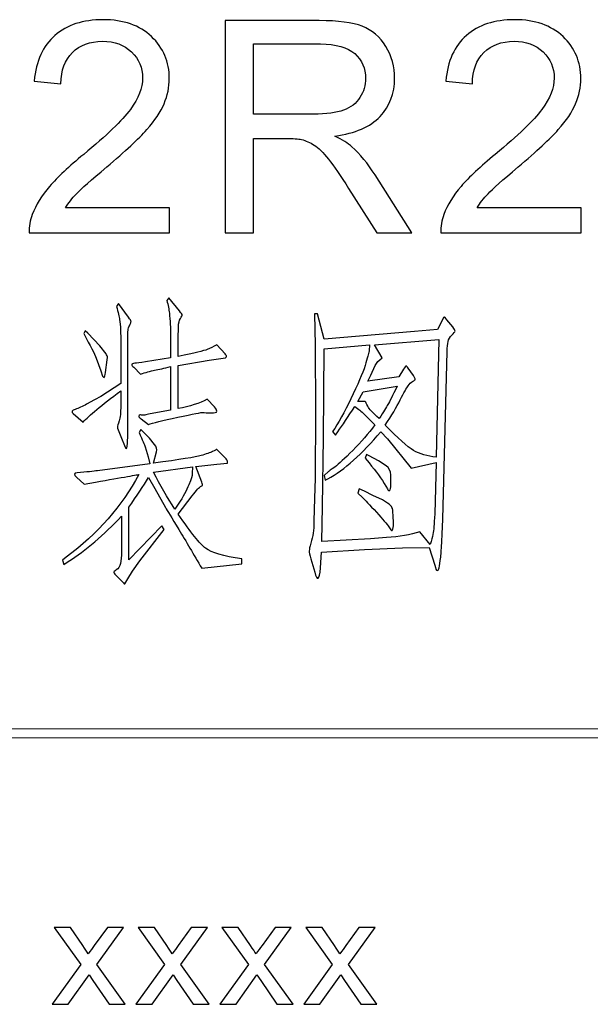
# Model space of a CAD drawing. Header units: millimetres. Extents: x -420 to 420, y -297 to 297.
# Tile 136 of 202: x 338 to 357, y -253 to -220. Entities that reach past the tile are written whole.
import ezdxf

# ---------------------------------------------------------------- set-up
doc = ezdxf.new("R2010")
doc.units = ezdxf.units.MM
doc.header["$MEASUREMENT"] = 0
doc.layers.add('layer 1', color=7, linetype='Continuous')

msp = doc.modelspace()

# ---------------------------------------------------------------- linework, layer by layer
at = {"layer": 'layer 1', "color": 3}
for points, knots in [([(342.6069, -226.6086), (342.6069, -226.6086), (342.6069, -227.4473), (342.6069, -227.4473), (342.6069, -227.4473), (342.6069, -227.4473), (337.8743, -227.4473), (337.8743, -227.4473), (337.8743, -227.4473), (337.8677, -227.236), (337.9026, -227.033), (337.9775, -226.8366), (337.9775, -226.8366), (338.099, -226.5154), (338.2937, -226.1976), (338.5616, -225.8864), (338.5616, -225.8864), (338.8295, -225.5753), (339.2122, -225.2158), (339.7098, -224.8081), (339.7098, -224.8081), (340.4835, -224.1708), (341.0094, -223.6666), (341.2839, -223.2939), (341.2839, -223.2939), (341.5602, -222.9211), (341.6983, -222.5684), (341.6983, -222.2355), (341.6983, -222.2355), (341.6983, -221.8878), (341.5735, -221.5949), (341.3239, -221.3553), (341.3239, -221.3553), (341.0743, -221.1173), (340.7481, -220.9975), (340.3471, -220.9975), (340.3471, -220.9975), (339.9228, -220.9975), (339.5833, -221.124), (339.3287, -221.3769), (339.3287, -221.3769), (339.0741, -221.6282), (338.946, -221.9776), (338.9427, -222.4252), (338.9427, -222.4252), (338.9427, -222.4252), (338.0441, -222.3354), (338.0441, -222.3354), (338.0441, -222.3354), (338.1056, -221.6631), (338.3386, -221.1506), (338.7413, -220.7978), (338.7413, -220.7978), (339.1457, -220.445), (339.6865, -220.2687), (340.3671, -220.2687), (340.3671, -220.2687), (341.0526, -220.2687), (341.5968, -220.4584), (341.9962, -220.8394), (341.9962, -220.8394), (342.3972, -221.2205), (342.5969, -221.6931), (342.5969, -222.2555), (342.5969, -222.2555), (342.5969, -222.5417), (342.5386, -222.823), (342.4205, -223.0992), (342.4205, -223.0992), (342.304, -223.3771), (342.1093, -223.6683), (341.8381, -223.9745), (341.8381, -223.9745), (341.5652, -224.279), (341.1142, -224.7), (340.4852, -225.2325), (340.4852, -225.2325), (339.9577, -225.6751), (339.6182, -225.9746), (339.4685, -226.1327), (339.4685, -226.1327), (339.3187, -226.2908), (339.1956, -226.4489), (339.0974, -226.6086), (339.0974, -226.6086), (339.0974, -226.6086), (342.6069, -226.6086), (342.6069, -226.6086)], [0, 0, 0, 0, 0.0434783, 0.0434783, 0.0434783, 0.0434783, 0.0869565, 0.0869565, 0.0869565, 0.0869565, 0.1304348, 0.1304348, 0.1304348, 0.1304348, 0.173913, 0.173913, 0.173913, 0.173913, 0.2173913, 0.2173913, 0.2173913, 0.2173913, 0.2608696, 0.2608696, 0.2608696, 0.2608696, 0.3043478, 0.3043478, 0.3043478, 0.3043478, 0.3478261, 0.3478261, 0.3478261, 0.3478261, 0.3913043, 0.3913043, 0.3913043, 0.3913043, 0.4347826, 0.4347826, 0.4347826, 0.4347826, 0.4782609, 0.4782609, 0.4782609, 0.4782609, 0.5217391, 0.5217391, 0.5217391, 0.5217391, 0.5652174, 0.5652174, 0.5652174, 0.5652174, 0.6086957, 0.6086957, 0.6086957, 0.6086957, 0.6521739, 0.6521739, 0.6521739, 0.6521739, 0.6956522, 0.6956522, 0.6956522, 0.6956522, 0.7391304, 0.7391304, 0.7391304, 0.7391304, 0.7826087, 0.7826087, 0.7826087, 0.7826087, 0.826087, 0.826087, 0.826087, 0.826087, 0.8695652, 0.8695652, 0.8695652, 0.8695652, 0.9130435, 0.9130435, 0.9130435, 0.9130435, 1, 1, 1, 1]), ([(344.4813, -227.4473), (344.4813, -227.4473), (344.4813, -220.2986), (344.4813, -220.2986), (344.4813, -220.2986), (344.4813, -220.2986), (347.6496, -220.2986), (347.6496, -220.2986), (347.6496, -220.2986), (348.2869, -220.2986), (348.7711, -220.3635), (349.1023, -220.4916), (349.1023, -220.4916), (349.4334, -220.6198), (349.698, -220.8461), (349.896, -221.1706), (349.896, -221.1706), (350.094, -221.4951), (350.1922, -221.8545), (350.1922, -222.2472), (350.1922, -222.2472), (350.1922, -222.7547), (350.0275, -223.1824), (349.6997, -223.5302), (349.6997, -223.5302), (349.3718, -223.8779), (348.866, -224.0976), (348.1804, -224.1925), (348.1804, -224.1925), (348.4317, -224.3123), (348.6214, -224.4321), (348.7512, -224.5486), (348.7512, -224.5486), (349.0274, -224.8015), (349.2886, -225.1193), (349.5333, -225.5004), (349.5333, -225.5004), (349.5333, -225.5004), (350.7696, -227.4473), (350.7696, -227.4473), (350.7696, -227.4473), (350.7696, -227.4473), (349.5882, -227.4473), (349.5882, -227.4473), (349.5882, -227.4473), (349.5882, -227.4473), (348.643, -225.9597), (348.643, -225.9597), (348.643, -225.9597), (348.3684, -225.5287), (348.1405, -225.2009), (347.9624, -224.9729), (347.9624, -224.9729), (347.7827, -224.7449), (347.6229, -224.5868), (347.4815, -224.4953), (347.4815, -224.4953), (347.3417, -224.4054), (347.197, -224.3422), (347.0505, -224.3056), (347.0505, -224.3056), (346.944, -224.284), (346.7693, -224.2723), (346.5247, -224.2723), (346.5247, -224.2723), (346.5247, -224.2723), (345.4298, -224.2723), (345.4298, -224.2723), (345.4298, -224.2723), (345.4298, -224.2723), (345.4298, -227.4473), (345.4298, -227.4473), (345.4298, -227.4473), (345.4298, -227.4473), (344.4813, -227.4473), (344.4813, -227.4473)], [0, 0, 0, 0, 0.05, 0.05, 0.05, 0.05, 0.1, 0.1, 0.1, 0.1, 0.15, 0.15, 0.15, 0.15, 0.2, 0.2, 0.2, 0.2, 0.25, 0.25, 0.25, 0.25, 0.3, 0.3, 0.3, 0.3, 0.35, 0.35, 0.35, 0.35, 0.4, 0.4, 0.4, 0.4, 0.45, 0.45, 0.45, 0.45, 0.5, 0.5, 0.5, 0.5, 0.55, 0.55, 0.55, 0.55, 0.6, 0.6, 0.6, 0.6, 0.65, 0.65, 0.65, 0.65, 0.7, 0.7, 0.7, 0.7, 0.75, 0.75, 0.75, 0.75, 0.8, 0.8, 0.8, 0.8, 0.85, 0.85, 0.85, 0.85, 0.9, 0.9, 0.9, 0.9, 1, 1, 1, 1]), ([(356.4797, -226.6086), (356.4797, -226.6086), (356.4797, -227.4473), (356.4797, -227.4473), (356.4797, -227.4473), (356.4797, -227.4473), (351.7471, -227.4473), (351.7471, -227.4473), (351.7471, -227.4473), (351.7405, -227.236), (351.7754, -227.033), (351.8503, -226.8366), (351.8503, -226.8366), (351.9718, -226.5154), (352.1665, -226.1976), (352.4344, -225.8864), (352.4344, -225.8864), (352.7023, -225.5753), (353.085, -225.2158), (353.5826, -224.8081), (353.5826, -224.8081), (354.3563, -224.1708), (354.8822, -223.6666), (355.1567, -223.2939), (355.1567, -223.2939), (355.433, -222.9211), (355.5711, -222.5684), (355.5711, -222.2355), (355.5711, -222.2355), (355.5711, -221.8878), (355.4463, -221.5949), (355.1967, -221.3553), (355.1967, -221.3553), (354.9471, -221.1173), (354.6209, -220.9975), (354.2199, -220.9975), (354.2199, -220.9975), (353.7956, -220.9975), (353.4561, -221.124), (353.2015, -221.3769), (353.2015, -221.3769), (352.9469, -221.6282), (352.8188, -221.9776), (352.8155, -222.4252), (352.8155, -222.4252), (352.8155, -222.4252), (351.9169, -222.3354), (351.9169, -222.3354), (351.9169, -222.3354), (351.9784, -221.6631), (352.2114, -221.1506), (352.6141, -220.7978), (352.6141, -220.7978), (353.0185, -220.445), (353.5593, -220.2687), (354.2399, -220.2687), (354.2399, -220.2687), (354.9254, -220.2687), (355.4696, -220.4584), (355.869, -220.8394), (355.869, -220.8394), (356.27, -221.2205), (356.4697, -221.6931), (356.4697, -222.2555), (356.4697, -222.2555), (356.4697, -222.5417), (356.4114, -222.823), (356.2933, -223.0992), (356.2933, -223.0992), (356.1768, -223.3771), (355.9821, -223.6683), (355.7109, -223.9745), (355.7109, -223.9745), (355.438, -224.279), (354.987, -224.7), (354.358, -225.2325), (354.358, -225.2325), (353.8305, -225.6751), (353.491, -225.9746), (353.3413, -226.1327), (353.3413, -226.1327), (353.1915, -226.2908), (353.0684, -226.4489), (352.9702, -226.6086), (352.9702, -226.6086), (352.9702, -226.6086), (356.4797, -226.6086), (356.4797, -226.6086)], [0, 0, 0, 0, 0.0434783, 0.0434783, 0.0434783, 0.0434783, 0.0869565, 0.0869565, 0.0869565, 0.0869565, 0.1304348, 0.1304348, 0.1304348, 0.1304348, 0.173913, 0.173913, 0.173913, 0.173913, 0.2173913, 0.2173913, 0.2173913, 0.2173913, 0.2608696, 0.2608696, 0.2608696, 0.2608696, 0.3043478, 0.3043478, 0.3043478, 0.3043478, 0.3478261, 0.3478261, 0.3478261, 0.3478261, 0.3913043, 0.3913043, 0.3913043, 0.3913043, 0.4347826, 0.4347826, 0.4347826, 0.4347826, 0.4782609, 0.4782609, 0.4782609, 0.4782609, 0.5217391, 0.5217391, 0.5217391, 0.5217391, 0.5652174, 0.5652174, 0.5652174, 0.5652174, 0.6086957, 0.6086957, 0.6086957, 0.6086957, 0.6521739, 0.6521739, 0.6521739, 0.6521739, 0.6956522, 0.6956522, 0.6956522, 0.6956522, 0.7391304, 0.7391304, 0.7391304, 0.7391304, 0.7826087, 0.7826087, 0.7826087, 0.7826087, 0.826087, 0.826087, 0.826087, 0.826087, 0.8695652, 0.8695652, 0.8695652, 0.8695652, 0.9130435, 0.9130435, 0.9130435, 0.9130435, 1, 1, 1, 1]), ([(345.4298, -223.4536), (345.4298, -223.4536), (347.4599, -223.4536), (347.4599, -223.4536), (347.4599, -223.4536), (347.8925, -223.4536), (348.2287, -223.4087), (348.4716, -223.3188), (348.4716, -223.3188), (348.7146, -223.2306), (348.8993, -223.0875), (349.0241, -222.8895), (349.0241, -222.8895), (349.1505, -222.6932), (349.2138, -222.4802), (349.2138, -222.2489), (349.2138, -222.2489), (349.2138, -221.9111), (349.0923, -221.6315), (348.8477, -221.4135), (348.8477, -221.4135), (348.6031, -221.1955), (348.217, -221.0874), (347.6895, -221.0874), (347.6895, -221.0874), (347.6895, -221.0874), (345.4298, -221.0874), (345.4298, -221.0874), (345.4298, -221.0874), (345.4298, -221.0874), (345.4298, -223.4536), (345.4298, -223.4536)], [0, 0, 0, 0, 0.1111111, 0.1111111, 0.1111111, 0.1111111, 0.2222222, 0.2222222, 0.2222222, 0.2222222, 0.3333333, 0.3333333, 0.3333333, 0.3333333, 0.4444444, 0.4444444, 0.4444444, 0.4444444, 0.5555556, 0.5555556, 0.5555556, 0.5555556, 0.6666667, 0.6666667, 0.6666667, 0.6666667, 0.7777778, 0.7777778, 0.7777778, 0.7777778, 1, 1, 1, 1]), ([(342.6373, -231.6689), (342.6373, -231.6689), (342.6373, -230.9767), (342.6373, -230.9767), (342.6373, -230.9767), (342.6373, -230.802), (342.634, -230.6522), (342.6273, -230.5291), (342.6273, -230.5291), (342.6207, -230.4043), (342.6124, -230.2811), (342.599, -230.158), (342.599, -230.158), (342.5857, -230.0348), (342.5558, -229.8917), (342.5109, -229.7287), (342.5109, -229.7287), (342.5109, -229.7287), (342.5791, -229.6405), (342.5791, -229.6405), (342.5791, -229.6405), (342.5791, -229.6405), (342.9402, -230.0798), (342.9402, -230.0798), (342.9402, -230.0798), (342.9984, -230.158), (343.03, -230.2029), (343.0334, -230.2162), (343.0334, -230.2162), (343.0367, -230.2295), (343.0151, -230.2711), (342.9685, -230.3427), (342.9685, -230.3427), (342.9302, -230.4009), (342.9086, -230.4941), (342.9052, -230.6206), (342.9052, -230.6206), (342.9019, -230.7471), (342.9002, -230.8402), (342.9002, -230.8985), (342.9002, -230.8985), (342.9002, -230.8985), (342.9002, -231.6207), (342.9002, -231.6207), (342.9002, -231.6207), (343.4477, -231.5025), (343.7705, -231.426), (343.8704, -231.386), (343.8704, -231.386), (343.9719, -231.3478), (344.08, -231.2945), (344.1982, -231.2296), (344.1982, -231.2296), (344.1982, -231.2296), (344.4811, -231.5325), (344.4811, -231.5325), (344.4811, -231.5325), (344.5127, -231.5707), (344.5277, -231.599), (344.5243, -231.6157), (344.5243, -231.6157), (344.521, -231.6323), (344.5094, -231.649), (344.4911, -231.6689), (344.4911, -231.6689), (344.4911, -231.6689), (343.9436, -231.7471), (343.9436, -231.7471), (343.9436, -231.7471), (343.9436, -231.7471), (342.9002, -231.9219), (342.9002, -231.9219), (342.9002, -231.9219), (342.9002, -231.9219), (342.9002, -233.3746), (342.9002, -233.3746), (342.9002, -233.3746), (343.2913, -233.303), (343.6158, -233.1998), (343.8754, -233.0634), (343.8754, -233.0634), (343.8754, -233.0634), (344.12, -233.3163), (344.12, -233.3163), (344.12, -233.3163), (344.1716, -233.3746), (344.1982, -233.4261), (344.1982, -233.4677), (344.1982, -233.4677), (344.1982, -233.5093), (344.13, -233.5277), (343.9935, -233.521), (343.9935, -233.521), (343.9403, -233.521), (343.8887, -233.5193), (343.8371, -233.516), (343.8371, -233.516), (343.7855, -233.5127), (343.7522, -233.5093), (343.7389, -233.5027), (343.7389, -233.5027), (343.6873, -233.5027), (343.4011, -233.5576), (342.8819, -233.6674), (342.8819, -233.6674), (342.3611, -233.7789), (342.0333, -233.8588), (341.8968, -233.912), (341.8968, -233.912), (341.8968, -233.912), (341.6522, -233.7257), (341.6522, -233.7257), (341.6522, -233.7257), (341.5873, -233.6807), (341.559, -233.6508), (341.5657, -233.6342), (341.5657, -233.6342), (341.5723, -233.6175), (341.5873, -233.6025), (341.6139, -233.5892), (341.6139, -233.5892), (341.6139, -233.5892), (341.6306, -233.5925), (341.6622, -233.5992), (341.6622, -233.5992), (341.6955, -233.6059), (341.7304, -233.6042), (341.7704, -233.5942), (341.7704, -233.5942), (341.8086, -233.5842), (341.8702, -233.5709), (341.9551, -233.5509), (341.9551, -233.5509), (341.9551, -233.5509), (342.6373, -233.4345), (342.6373, -233.4345), (342.6373, -233.4345), (342.6373, -233.4345), (342.6373, -231.9618), (342.6373, -231.9618), (342.6373, -231.9618), (342.4227, -232.0134), (342.2446, -232.055), (342.1015, -232.0833), (342.1015, -232.0833), (341.9584, -232.1132), (341.7986, -232.1565), (341.6239, -232.2147), (341.6239, -232.2147), (341.6239, -232.2147), (341.3993, -231.9818), (341.3993, -231.9818), (341.3993, -231.9818), (341.3543, -231.9418), (341.3311, -231.9135), (341.3311, -231.8936), (341.3311, -231.8936), (341.3311, -231.8736), (341.3677, -231.857), (341.4392, -231.8453), (341.4392, -231.8453), (341.4908, -231.8453), (341.6073, -231.8287), (341.7903, -231.7954), (341.7903, -231.7954), (341.7903, -231.7954), (342.6373, -231.6689), (342.6373, -231.6689)], [0, 0, 0, 0, 0.0232558, 0.0232558, 0.0232558, 0.0232558, 0.0465116, 0.0465116, 0.0465116, 0.0465116, 0.0697674, 0.0697674, 0.0697674, 0.0697674, 0.0930233, 0.0930233, 0.0930233, 0.0930233, 0.1162791, 0.1162791, 0.1162791, 0.1162791, 0.1395349, 0.1395349, 0.1395349, 0.1395349, 0.1627907, 0.1627907, 0.1627907, 0.1627907, 0.1860465, 0.1860465, 0.1860465, 0.1860465, 0.2093023, 0.2093023, 0.2093023, 0.2093023, 0.2325581, 0.2325581, 0.2325581, 0.2325581, 0.255814, 0.255814, 0.255814, 0.255814, 0.2790698, 0.2790698, 0.2790698, 0.2790698, 0.3023256, 0.3023256, 0.3023256, 0.3023256, 0.3255814, 0.3255814, 0.3255814, 0.3255814, 0.3488372, 0.3488372, 0.3488372, 0.3488372, 0.372093, 0.372093, 0.372093, 0.372093, 0.3953488, 0.3953488, 0.3953488, 0.3953488, 0.4186047, 0.4186047, 0.4186047, 0.4186047, 0.4418605, 0.4418605, 0.4418605, 0.4418605, 0.4651163, 0.4651163, 0.4651163, 0.4651163, 0.4883721, 0.4883721, 0.4883721, 0.4883721, 0.5116279, 0.5116279, 0.5116279, 0.5116279, 0.5348837, 0.5348837, 0.5348837, 0.5348837, 0.5581395, 0.5581395, 0.5581395, 0.5581395, 0.5813953, 0.5813953, 0.5813953, 0.5813953, 0.6046512, 0.6046512, 0.6046512, 0.6046512, 0.627907, 0.627907, 0.627907, 0.627907, 0.6511628, 0.6511628, 0.6511628, 0.6511628, 0.6744186, 0.6744186, 0.6744186, 0.6744186, 0.6976744, 0.6976744, 0.6976744, 0.6976744, 0.7209302, 0.7209302, 0.7209302, 0.7209302, 0.744186, 0.744186, 0.744186, 0.744186, 0.7674419, 0.7674419, 0.7674419, 0.7674419, 0.7906977, 0.7906977, 0.7906977, 0.7906977, 0.8139535, 0.8139535, 0.8139535, 0.8139535, 0.8372093, 0.8372093, 0.8372093, 0.8372093, 0.8604651, 0.8604651, 0.8604651, 0.8604651, 0.8837209, 0.8837209, 0.8837209, 0.8837209, 0.9069767, 0.9069767, 0.9069767, 0.9069767, 0.9302326, 0.9302326, 0.9302326, 0.9302326, 0.9534884, 0.9534884, 0.9534884, 0.9534884, 1, 1, 1, 1]), ([(340.96, -232.5276), (340.96, -232.5276), (340.96, -231.1331), (340.96, -231.1331), (340.96, -231.1331), (340.96, -231.0033), (340.9566, -230.8685), (340.9517, -230.7287), (340.9517, -230.7287), (340.945, -230.589), (340.935, -230.4708), (340.9217, -230.3776), (340.9217, -230.3776), (340.9084, -230.2828), (340.8734, -230.1347), (340.8152, -229.9333), (340.8152, -229.9333), (340.8152, -229.9333), (340.8834, -229.8368), (340.8834, -229.8368), (340.8834, -229.8368), (340.8834, -229.8368), (341.2246, -230.2944), (341.2246, -230.2944), (341.2246, -230.2944), (341.2761, -230.3726), (341.3044, -230.4192), (341.3061, -230.4359), (341.3061, -230.4359), (341.3094, -230.4525), (341.2928, -230.5024), (341.2528, -230.5873), (341.2528, -230.5873), (341.2279, -230.6322), (341.2112, -230.6822), (341.2046, -230.7371), (341.2046, -230.7371), (341.1979, -230.7936), (341.1946, -230.9251), (341.1946, -231.1331), (341.1946, -231.1331), (341.1946, -231.1331), (341.1946, -231.5325), (341.1946, -231.5325), (341.1946, -231.5325), (341.1946, -231.5325), (341.1946, -234.2532), (341.1946, -234.2532), (341.1946, -234.2532), (341.1946, -234.3896), (341.1896, -234.5178), (341.1796, -234.6376), (341.1796, -234.6376), (341.1696, -234.7574), (341.1397, -234.754), (341.0881, -234.6226), (341.0881, -234.6226), (341.0881, -234.6226), (340.9799, -234.3697), (340.9799, -234.3697), (340.9799, -234.3697), (340.9799, -234.3697), (340.8734, -234.0868), (340.8734, -234.0868), (340.8734, -234.0868), (340.8535, -234.0552), (340.8452, -234.0235), (340.8485, -233.9952), (340.8485, -233.9952), (340.8518, -233.9653), (340.8718, -233.8971), (340.9067, -233.7889), (340.9067, -233.7889), (340.9433, -233.6824), (340.96, -233.511), (340.96, -233.278), (340.96, -233.278), (340.96, -233.278), (340.96, -232.7805), (340.96, -232.7805), (340.96, -232.7805), (340.3043, -233.2614), (339.8817, -233.6125), (339.6936, -233.8338), (339.6936, -233.8338), (339.6936, -233.8338), (339.3525, -233.541), (339.3525, -233.541), (339.3525, -233.541), (339.2876, -233.4894), (339.3109, -233.4428), (339.4257, -233.4045), (339.4257, -233.4045), (339.5389, -233.3662), (339.667, -233.3063), (339.8101, -233.2298), (339.8101, -233.2298), (339.8101, -233.2298), (340.073, -233.0834), (340.073, -233.0834), (340.073, -233.0834), (340.073, -233.0834), (340.2877, -232.9652), (340.2877, -232.9652), (340.2877, -232.9652), (340.2877, -232.9652), (340.96, -232.5276), (340.96, -232.5276)], [0, 0, 0, 0, 0.0357143, 0.0357143, 0.0357143, 0.0357143, 0.0714286, 0.0714286, 0.0714286, 0.0714286, 0.1071429, 0.1071429, 0.1071429, 0.1071429, 0.1428571, 0.1428571, 0.1428571, 0.1428571, 0.1785714, 0.1785714, 0.1785714, 0.1785714, 0.2142857, 0.2142857, 0.2142857, 0.2142857, 0.25, 0.25, 0.25, 0.25, 0.2857143, 0.2857143, 0.2857143, 0.2857143, 0.3214286, 0.3214286, 0.3214286, 0.3214286, 0.3571429, 0.3571429, 0.3571429, 0.3571429, 0.3928571, 0.3928571, 0.3928571, 0.3928571, 0.4285714, 0.4285714, 0.4285714, 0.4285714, 0.4642857, 0.4642857, 0.4642857, 0.4642857, 0.5, 0.5, 0.5, 0.5, 0.5357143, 0.5357143, 0.5357143, 0.5357143, 0.5714286, 0.5714286, 0.5714286, 0.5714286, 0.6071429, 0.6071429, 0.6071429, 0.6071429, 0.6428571, 0.6428571, 0.6428571, 0.6428571, 0.6785714, 0.6785714, 0.6785714, 0.6785714, 0.7142857, 0.7142857, 0.7142857, 0.7142857, 0.75, 0.75, 0.75, 0.75, 0.7857143, 0.7857143, 0.7857143, 0.7857143, 0.8214286, 0.8214286, 0.8214286, 0.8214286, 0.8571429, 0.8571429, 0.8571429, 0.8571429, 0.8928571, 0.8928571, 0.8928571, 0.8928571, 0.9285714, 0.9285714, 0.9285714, 0.9285714, 1, 1, 1, 1]), ([(347.8118, -231.0349), (347.8118, -231.0349), (350.8636, -230.782), (350.8636, -230.782), (350.8636, -230.782), (350.8636, -230.782), (351.6324, -230.7138), (351.6324, -230.7138), (351.6324, -230.7138), (351.6324, -230.7138), (351.8188, -230.3627), (351.8188, -230.3627), (351.8188, -230.3627), (351.8371, -230.3177), (351.852, -230.2928), (351.862, -230.2894), (351.862, -230.2894), (351.872, -230.2861), (351.9036, -230.3177), (351.9552, -230.3826), (351.9552, -230.3826), (351.9552, -230.3826), (352.1499, -230.6256), (352.1499, -230.6256), (352.1499, -230.6256), (352.2015, -230.6971), (352.2281, -230.7437), (352.2281, -230.767), (352.2281, -230.767), (352.2281, -230.7903), (352.1932, -230.8336), (352.1249, -230.8985), (352.1249, -230.8985), (352.0567, -230.9634), (352.0134, -231.0349), (351.9935, -231.1131), (351.9935, -231.1131), (351.9735, -231.1913), (351.9652, -231.3045), (351.9652, -231.4543), (351.9652, -231.4543), (351.9652, -231.4543), (351.8188, -237.1003), (351.8188, -237.1003), (351.8188, -237.1003), (351.8188, -237.1003), (351.7988, -237.6062), (351.7988, -237.6062), (351.7988, -237.6062), (351.7921, -237.6977), (351.7838, -237.8325), (351.7738, -238.0122), (351.7738, -238.0122), (351.7655, -238.1903), (351.7505, -238.3533), (351.7306, -238.4998), (351.7306, -238.4998), (351.7106, -238.6446), (351.6956, -238.7394), (351.6823, -238.781), (351.6823, -238.781), (351.669, -238.8243), (351.6524, -238.8426), (351.6324, -238.8359), (351.6324, -238.8359), (351.6008, -238.8359), (351.5708, -238.7743), (351.5459, -238.6495), (351.5459, -238.6495), (351.5459, -238.6495), (351.3595, -238.0555), (351.3595, -238.0555), (351.3595, -238.0555), (351.3595, -238.0555), (350.4526, -238.0655), (350.4526, -238.0655), (350.4526, -238.0655), (350.4526, -238.0655), (349.1763, -238.1237), (349.1763, -238.1237), (349.1763, -238.1237), (349.1763, -238.1237), (347.7236, -238.2119), (347.7236, -238.2119), (347.7236, -238.2119), (347.7236, -238.2119), (347.6936, -238.7477), (347.6936, -238.7477), (347.6936, -238.7477), (347.6803, -238.9557), (347.6553, -239.0705), (347.6154, -239.0938), (347.6154, -239.0938), (347.5771, -239.1171), (347.5372, -239.0506), (347.4989, -238.8942), (347.4989, -238.8942), (347.4989, -238.8942), (347.4307, -238.6595), (347.4307, -238.6595), (347.4307, -238.6595), (347.4307, -238.6595), (347.3625, -238.4366), (347.3625, -238.4366), (347.3625, -238.4366), (347.3292, -238.3051), (347.3142, -238.2169), (347.3142, -238.167), (347.3142, -238.167), (347.3142, -238.1187), (347.3309, -238.0339), (347.3675, -237.914), (347.3675, -237.914), (347.4024, -237.7942), (347.429, -237.6794), (347.4457, -237.5729), (347.4457, -237.5729), (347.4623, -237.4648), (347.469, -237.33), (347.469, -237.1686), (347.469, -237.1686), (347.469, -237.1686), (347.4889, -236.3981), (347.4889, -236.3981), (347.4889, -236.3981), (347.4889, -236.3981), (347.5089, -235.7342), (347.5089, -235.7342), (347.5089, -235.7342), (347.5089, -235.7342), (347.5289, -233.4827), (347.5289, -233.4827), (347.5289, -233.4827), (347.5289, -233.4827), (347.5189, -231.2396), (347.5189, -231.2396), (347.5189, -231.2396), (347.5189, -231.2396), (347.4889, -230.178), (347.4889, -230.178), (347.4889, -230.178), (347.4889, -230.178), (347.5871, -230.178), (347.5871, -230.178), (347.5871, -230.178), (347.5871, -230.178), (347.8118, -231.0349), (347.8118, -231.0349)], [0, 0, 0, 0, 0.0263158, 0.0263158, 0.0263158, 0.0263158, 0.0526316, 0.0526316, 0.0526316, 0.0526316, 0.0789474, 0.0789474, 0.0789474, 0.0789474, 0.1052632, 0.1052632, 0.1052632, 0.1052632, 0.1315789, 0.1315789, 0.1315789, 0.1315789, 0.1578947, 0.1578947, 0.1578947, 0.1578947, 0.1842105, 0.1842105, 0.1842105, 0.1842105, 0.2105263, 0.2105263, 0.2105263, 0.2105263, 0.2368421, 0.2368421, 0.2368421, 0.2368421, 0.2631579, 0.2631579, 0.2631579, 0.2631579, 0.2894737, 0.2894737, 0.2894737, 0.2894737, 0.3157895, 0.3157895, 0.3157895, 0.3157895, 0.3421053, 0.3421053, 0.3421053, 0.3421053, 0.3684211, 0.3684211, 0.3684211, 0.3684211, 0.3947368, 0.3947368, 0.3947368, 0.3947368, 0.4210526, 0.4210526, 0.4210526, 0.4210526, 0.4473684, 0.4473684, 0.4473684, 0.4473684, 0.4736842, 0.4736842, 0.4736842, 0.4736842, 0.5, 0.5, 0.5, 0.5, 0.5263158, 0.5263158, 0.5263158, 0.5263158, 0.5526316, 0.5526316, 0.5526316, 0.5526316, 0.5789474, 0.5789474, 0.5789474, 0.5789474, 0.6052632, 0.6052632, 0.6052632, 0.6052632, 0.6315789, 0.6315789, 0.6315789, 0.6315789, 0.6578947, 0.6578947, 0.6578947, 0.6578947, 0.6842105, 0.6842105, 0.6842105, 0.6842105, 0.7105263, 0.7105263, 0.7105263, 0.7105263, 0.7368421, 0.7368421, 0.7368421, 0.7368421, 0.7631579, 0.7631579, 0.7631579, 0.7631579, 0.7894737, 0.7894737, 0.7894737, 0.7894737, 0.8157895, 0.8157895, 0.8157895, 0.8157895, 0.8421053, 0.8421053, 0.8421053, 0.8421053, 0.8684211, 0.8684211, 0.8684211, 0.8684211, 0.8947368, 0.8947368, 0.8947368, 0.8947368, 0.9210526, 0.9210526, 0.9210526, 0.9210526, 0.9473684, 0.9473684, 0.9473684, 0.9473684, 1, 1, 1, 1]), ([(339.7619, -230.752), (339.7619, -230.752), (339.8484, -230.8303), (339.8484, -230.8303), (339.8484, -230.8303), (339.8484, -230.8303), (340.2494, -231.2596), (340.2494, -231.2596), (340.2494, -231.2596), (340.2494, -231.2596), (340.4641, -231.5325), (340.4641, -231.5325), (340.4641, -231.5325), (340.4957, -231.5841), (340.5123, -231.624), (340.5123, -231.649), (340.5123, -231.649), (340.5123, -231.649), (340.5024, -231.7372), (340.5024, -231.7372), (340.5024, -231.7372), (340.5024, -231.7372), (340.4441, -232.1565), (340.4441, -232.1565), (340.4441, -232.1565), (340.4308, -232.2613), (340.4175, -232.3162), (340.4042, -232.3229), (340.4042, -232.3229), (340.3925, -232.3295), (340.3726, -232.3162), (340.3459, -232.283), (340.3459, -232.283), (340.3459, -232.283), (340.2877, -232.1082), (340.2877, -232.1082), (340.2877, -232.1082), (340.2877, -232.1082), (340.1313, -231.6789), (340.1313, -231.6789), (340.1313, -231.6789), (340.0797, -231.5358), (339.9399, -231.2596), (339.7119, -230.8502), (339.7119, -230.8502), (339.7119, -230.8502), (339.7619, -230.752), (339.7619, -230.752)], [0, 0, 0, 0, 0.0769231, 0.0769231, 0.0769231, 0.0769231, 0.1538462, 0.1538462, 0.1538462, 0.1538462, 0.2307692, 0.2307692, 0.2307692, 0.2307692, 0.3076923, 0.3076923, 0.3076923, 0.3076923, 0.3846154, 0.3846154, 0.3846154, 0.3846154, 0.4615385, 0.4615385, 0.4615385, 0.4615385, 0.5384615, 0.5384615, 0.5384615, 0.5384615, 0.6153846, 0.6153846, 0.6153846, 0.6153846, 0.6923077, 0.6923077, 0.6923077, 0.6923077, 0.7692308, 0.7692308, 0.7692308, 0.7692308, 0.8461538, 0.8461538, 0.8461538, 0.8461538, 1, 1, 1, 1]), ([(347.7435, -237.8508), (347.7435, -237.8508), (349.3809, -237.7626), (349.3809, -237.7626), (349.3809, -237.7626), (349.3809, -237.7626), (349.9168, -237.7243), (349.9168, -237.7243), (349.9168, -237.7243), (350.3527, -237.6977), (350.7271, -237.6328), (351.0383, -237.5297), (351.0383, -237.5297), (351.0383, -237.5297), (351.3894, -237.9573), (351.3894, -237.9573), (351.3894, -237.9573), (351.4344, -237.8092), (351.466, -237.6944), (351.4826, -237.6162), (351.4826, -237.6162), (351.4976, -237.538), (351.5092, -237.4514), (351.5159, -237.3533), (351.5159, -237.3533), (351.5226, -237.2568), (351.5325, -237.1136), (351.5459, -236.9239), (351.5459, -236.9239), (351.5459, -236.9239), (351.5941, -235.1983), (351.5941, -235.1983), (351.5941, -235.1983), (351.5941, -235.1983), (350.7455, -235.383), (350.7455, -235.383), (350.7455, -235.383), (350.7455, -235.383), (349.9467, -234.3996), (349.9467, -234.3996), (349.9467, -234.3996), (349.9467, -234.3996), (349.7221, -234.155), (349.7221, -234.155), (349.7221, -234.155), (349.0981, -234.9088), (348.504, -235.4396), (347.9382, -235.7441), (347.9382, -235.7441), (347.9382, -235.7441), (347.85, -235.7941), (347.85, -235.7941), (347.85, -235.7941), (347.85, -235.7941), (347.8118, -235.6277), (347.8118, -235.6277), (347.8118, -235.6277), (347.8118, -235.6277), (347.9665, -235.4912), (347.9665, -235.4912), (347.9665, -235.4912), (347.9732, -235.4912), (348.0431, -235.443), (348.1762, -235.3448), (348.1762, -235.3448), (348.3093, -235.2466), (348.5123, -235.0602), (348.7852, -234.784), (348.7852, -234.784), (349.0598, -234.5078), (349.3061, -234.2199), (349.5274, -233.922), (349.5274, -233.922), (349.5274, -233.922), (349.1663, -233.5609), (349.1663, -233.5609), (349.1663, -233.5609), (349.0748, -233.4761), (348.9716, -233.3912), (348.8551, -233.3063), (348.8551, -233.3063), (348.6205, -233.6574), (348.4291, -233.9403), (348.2794, -234.155), (348.2794, -234.155), (348.2794, -234.155), (348.2011, -234.2715), (348.2011, -234.2715), (348.2011, -234.2715), (348.2011, -234.2715), (348.103, -234.145), (348.103, -234.145), (348.103, -234.145), (348.103, -234.145), (348.1712, -234.0485), (348.1712, -234.0485), (348.1712, -234.0485), (348.3725, -233.729), (348.5822, -233.3396), (348.8002, -232.8787), (348.8002, -232.8787), (349.0182, -232.4161), (349.1596, -232.0683), (349.2245, -231.8353), (349.2245, -231.8353), (349.2894, -231.6007), (349.326, -231.4676), (349.3327, -231.4343), (349.3327, -231.4343), (349.3327, -231.4343), (349.351, -231.2296), (349.351, -231.2296), (349.351, -231.2296), (349.351, -231.2296), (347.8118, -231.3661), (347.8118, -231.3661), (347.8118, -231.3661), (347.8118, -231.3661), (347.7918, -234.3597), (347.7918, -234.3597), (347.7918, -234.3597), (347.7918, -234.3597), (347.7618, -236.681), (347.7618, -236.681), (347.7618, -236.681), (347.7618, -236.681), (347.7435, -237.8508), (347.7435, -237.8508)], [0, 0, 0, 0, 0.030303, 0.030303, 0.030303, 0.030303, 0.0606061, 0.0606061, 0.0606061, 0.0606061, 0.0909091, 0.0909091, 0.0909091, 0.0909091, 0.1212121, 0.1212121, 0.1212121, 0.1212121, 0.1515152, 0.1515152, 0.1515152, 0.1515152, 0.1818182, 0.1818182, 0.1818182, 0.1818182, 0.2121212, 0.2121212, 0.2121212, 0.2121212, 0.2424242, 0.2424242, 0.2424242, 0.2424242, 0.2727273, 0.2727273, 0.2727273, 0.2727273, 0.3030303, 0.3030303, 0.3030303, 0.3030303, 0.3333333, 0.3333333, 0.3333333, 0.3333333, 0.3636364, 0.3636364, 0.3636364, 0.3636364, 0.3939394, 0.3939394, 0.3939394, 0.3939394, 0.4242424, 0.4242424, 0.4242424, 0.4242424, 0.4545455, 0.4545455, 0.4545455, 0.4545455, 0.4848485, 0.4848485, 0.4848485, 0.4848485, 0.5151515, 0.5151515, 0.5151515, 0.5151515, 0.5454545, 0.5454545, 0.5454545, 0.5454545, 0.5757576, 0.5757576, 0.5757576, 0.5757576, 0.6060606, 0.6060606, 0.6060606, 0.6060606, 0.6363636, 0.6363636, 0.6363636, 0.6363636, 0.6666667, 0.6666667, 0.6666667, 0.6666667, 0.6969697, 0.6969697, 0.6969697, 0.6969697, 0.7272727, 0.7272727, 0.7272727, 0.7272727, 0.7575758, 0.7575758, 0.7575758, 0.7575758, 0.7878788, 0.7878788, 0.7878788, 0.7878788, 0.8181818, 0.8181818, 0.8181818, 0.8181818, 0.8484848, 0.8484848, 0.8484848, 0.8484848, 0.8787879, 0.8787879, 0.8787879, 0.8787879, 0.9090909, 0.9090909, 0.9090909, 0.9090909, 0.9393939, 0.9393939, 0.9393939, 0.9393939, 1, 1, 1, 1]), ([(349.2928, -232.4494), (349.2928, -232.4494), (350.3361, -232.3029), (350.3361, -232.3029), (350.3361, -232.3029), (350.3361, -232.3029), (350.4925, -232.05), (350.4925, -232.05), (350.4925, -232.05), (350.5374, -231.9784), (350.5657, -231.9402), (350.5757, -231.9368), (350.5757, -231.9368), (350.5857, -231.9335), (350.609, -231.9585), (350.6489, -232.0101), (350.6489, -232.0101), (350.6489, -232.0101), (350.8237, -232.263), (350.8237, -232.263), (350.8237, -232.263), (350.8686, -232.3345), (350.8902, -232.3778), (350.8869, -232.3911), (350.8869, -232.3911), (350.8836, -232.4028), (350.8553, -232.4261), (350.7987, -232.4593), (350.7987, -232.4593), (350.7438, -232.491), (350.6922, -232.5409), (350.6439, -232.6091), (350.6439, -232.6091), (350.594, -232.6773), (350.5092, -232.8354), (350.3844, -233.0834), (350.3844, -233.0834), (350.2612, -233.3296), (350.0932, -233.6125), (349.8785, -233.9303), (349.8785, -233.9303), (350.3012, -234.373), (350.6173, -234.6575), (350.8287, -234.784), (350.8287, -234.784), (351.04, -234.9105), (351.2946, -234.987), (351.5941, -235.0136), (351.5941, -235.0136), (351.5941, -235.0136), (351.6823, -231.0449), (351.6823, -231.0449), (351.6823, -231.0449), (351.6823, -231.0449), (349.5174, -231.2296), (349.5174, -231.2296), (349.5174, -231.2296), (349.5174, -231.2296), (349.7703, -231.6689), (349.7703, -231.6689), (349.7703, -231.6689), (349.6605, -231.7471), (349.5823, -231.832), (349.5374, -231.9219), (349.5374, -231.9219), (349.5374, -231.9219), (349.3909, -232.2447), (349.3909, -232.2447), (349.3909, -232.2447), (349.3909, -232.2447), (349.2928, -232.4494), (349.2928, -232.4494)], [0, 0, 0, 0, 0.0526316, 0.0526316, 0.0526316, 0.0526316, 0.1052632, 0.1052632, 0.1052632, 0.1052632, 0.1578947, 0.1578947, 0.1578947, 0.1578947, 0.2105263, 0.2105263, 0.2105263, 0.2105263, 0.2631579, 0.2631579, 0.2631579, 0.2631579, 0.3157895, 0.3157895, 0.3157895, 0.3157895, 0.3684211, 0.3684211, 0.3684211, 0.3684211, 0.4210526, 0.4210526, 0.4210526, 0.4210526, 0.4736842, 0.4736842, 0.4736842, 0.4736842, 0.5263158, 0.5263158, 0.5263158, 0.5263158, 0.5789474, 0.5789474, 0.5789474, 0.5789474, 0.6315789, 0.6315789, 0.6315789, 0.6315789, 0.6842105, 0.6842105, 0.6842105, 0.6842105, 0.7368421, 0.7368421, 0.7368421, 0.7368421, 0.7894737, 0.7894737, 0.7894737, 0.7894737, 0.8421053, 0.8421053, 0.8421053, 0.8421053, 0.8947368, 0.8947368, 0.8947368, 0.8947368, 1, 1, 1, 1]), ([(348.9516, -233.1416), (348.9516, -233.1416), (349.1763, -233.1316), (349.1763, -233.1316), (349.1763, -233.1316), (349.1896, -233.1316), (349.1996, -233.1366), (349.2096, -233.1466), (349.2096, -233.1466), (349.2195, -233.1566), (349.2462, -233.2065), (349.2878, -233.298), (349.2878, -233.298), (349.331, -233.3879), (349.4592, -233.5243), (349.6738, -233.7074), (349.6738, -233.7074), (349.8169, -233.4861), (349.9134, -233.3296), (349.965, -233.2381), (349.965, -233.2381), (350.0183, -233.1483), (350.1214, -232.9436), (350.2779, -232.6241), (350.2779, -232.6241), (350.2779, -232.6241), (349.1363, -232.8105), (349.1363, -232.8105), (349.1363, -232.8105), (349.1363, -232.8105), (348.9516, -233.1416), (348.9516, -233.1416)], [0, 0, 0, 0, 0.1111111, 0.1111111, 0.1111111, 0.1111111, 0.2222222, 0.2222222, 0.2222222, 0.2222222, 0.3333333, 0.3333333, 0.3333333, 0.3333333, 0.4444444, 0.4444444, 0.4444444, 0.4444444, 0.5555556, 0.5555556, 0.5555556, 0.5555556, 0.6666667, 0.6666667, 0.6666667, 0.6666667, 0.7777778, 0.7777778, 0.7777778, 0.7777778, 1, 1, 1, 1]), ([(338.9914, -238.4848), (338.9914, -238.4848), (339.1179, -238.3866), (339.1179, -238.3866), (339.1179, -238.3866), (340.1912, -237.5879), (341.0066, -236.6577), (341.5657, -235.5977), (341.5657, -235.5977), (341.3893, -235.631), (340.7786, -235.7375), (339.7319, -235.9205), (339.7319, -235.9205), (339.7319, -235.9205), (339.469, -235.6859), (339.469, -235.6859), (339.469, -235.6859), (339.3708, -235.601), (339.3775, -235.5528), (339.489, -235.5395), (339.489, -235.5395), (339.8201, -235.5145), (340.0481, -235.4912), (340.1712, -235.4712), (340.1712, -235.4712), (340.1712, -235.4712), (341.9351, -235.2383), (341.9351, -235.2383), (341.9351, -235.2383), (341.9351, -235.2383), (341.8868, -235.0036), (341.8868, -235.0036), (341.8868, -235.0036), (341.8868, -235.0036), (341.7803, -234.6625), (341.7803, -234.6625), (341.7803, -234.6625), (341.7604, -234.5976), (341.6921, -234.4379), (341.5757, -234.1849), (341.5757, -234.1849), (341.5757, -234.1849), (341.6339, -234.0768), (341.6339, -234.0768), (341.6339, -234.0768), (341.6339, -234.0768), (341.7204, -234.165), (341.7204, -234.165), (341.7204, -234.165), (341.7204, -234.165), (341.9268, -234.3697), (341.9268, -234.3697), (341.9268, -234.3697), (341.9268, -234.3697), (342.1015, -234.5843), (342.1015, -234.5843), (342.1015, -234.5843), (342.1664, -234.6692), (342.1897, -234.7507), (342.1697, -234.8289), (342.1697, -234.8289), (342.1697, -234.8289), (342.0632, -235.2183), (342.0632, -235.2183), (342.0632, -235.2183), (342.9601, -235.0952), (343.4943, -235.0086), (343.6657, -234.9604), (343.6657, -234.9604), (343.8387, -234.9105), (343.9669, -234.8655), (344.0517, -234.8239), (344.0517, -234.8239), (344.1366, -234.7807), (344.1849, -234.7574), (344.1982, -234.7507), (344.1982, -234.7507), (344.1982, -234.7507), (344.5094, -235.0719), (344.5094, -235.0719), (344.5094, -235.0719), (344.5426, -235.1101), (344.5609, -235.1401), (344.5626, -235.1601), (344.5626, -235.1601), (344.5659, -235.1784), (344.5643, -235.1983), (344.5593, -235.2183), (344.5593, -235.2183), (344.5593, -235.2183), (344.1982, -235.2466), (344.1982, -235.2466), (344.1982, -235.2466), (344.1982, -235.2466), (343.496, -235.3248), (343.496, -235.3248), (343.496, -235.3248), (343.496, -235.3248), (343.6907, -235.8523), (343.6907, -235.8523), (343.6907, -235.8523), (343.7106, -235.9239), (343.7189, -235.9621), (343.7156, -235.9688), (343.7156, -235.9688), (343.7123, -235.9754), (343.6907, -235.9871), (343.6524, -236.0037), (343.6524, -236.0037), (343.6124, -236.0187), (343.5193, -236.1252), (343.3695, -236.3199), (343.3695, -236.3199), (343.3695, -236.3199), (342.9002, -236.9339), (342.9002, -236.9339), (342.9002, -236.9339), (343.3229, -237.5579), (343.6307, -237.9423), (343.8221, -238.0854), (343.8221, -238.0854), (344.0135, -238.2269), (344.4195, -238.3484), (345.0369, -238.4449), (345.0369, -238.4449), (345.0369, -238.4449), (345.0369, -238.6113), (345.0369, -238.6113), (345.0369, -238.6113), (345.0369, -238.6113), (343.6907, -238.7577), (343.6907, -238.7577), (343.6907, -238.7577), (343.4177, -238.2901), (343.1598, -237.8541), (342.9152, -237.4514), (342.9152, -237.4514), (342.6723, -237.0471), (342.5242, -236.8008), (342.4726, -236.7093), (342.4726, -236.7093), (342.4726, -236.7093), (342.1115, -236.067), (342.1115, -236.067), (342.1115, -236.067), (342.1115, -236.067), (341.8968, -235.6959), (341.8968, -235.6959), (341.8968, -235.6959), (341.7271, -235.9821), (341.5074, -236.3166), (341.2329, -236.701), (341.2329, -236.701), (341.2329, -236.701), (341.2329, -238.4748), (341.2329, -238.4748), (341.2329, -238.4748), (341.2329, -238.4748), (342.3444, -237.325), (342.3444, -237.325), (342.3444, -237.325), (342.3444, -237.325), (342.4227, -237.4514), (342.4227, -237.4514), (342.4227, -237.4514), (342.4227, -237.4514), (341.604, -238.5031), (341.604, -238.5031), (341.604, -238.5031), (341.604, -238.5031), (341.351, -238.8542), (341.351, -238.8542), (341.351, -238.8542), (341.351, -238.8542), (341.1946, -239.1088), (341.1946, -239.1088), (341.1946, -239.1088), (341.1946, -239.1088), (341.0964, -239.2835), (341.0964, -239.2835), (341.0964, -239.2835), (341.0848, -239.2902), (341.0315, -239.2419), (340.9417, -239.1371), (340.9417, -239.1371), (340.9417, -239.1371), (340.7553, -238.9524), (340.7553, -238.9524), (340.7553, -238.9524), (340.737, -238.9324), (340.7253, -238.9158), (340.722, -238.8992), (340.722, -238.8992), (340.7187, -238.8825), (340.747, -238.8542), (340.8052, -238.816), (340.8052, -238.816), (340.8834, -238.771), (340.9317, -238.6978), (340.9517, -238.5963), (340.9517, -238.5963), (340.97, -238.4965), (340.9833, -238.3633), (340.9899, -238.2019), (340.9899, -238.2019), (340.9899, -238.2019), (340.9899, -237.0022), (340.9899, -237.0022), (340.9899, -237.0022), (340.3792, -237.6395), (339.7785, -238.1503), (339.1861, -238.5331), (339.1861, -238.5331), (339.1861, -238.5331), (339.0397, -238.6312), (339.0397, -238.6312), (339.0397, -238.6312), (339.0397, -238.6312), (338.9914, -238.4848), (338.9914, -238.4848)], [0, 0, 0, 0, 0.0178571, 0.0178571, 0.0178571, 0.0178571, 0.0357143, 0.0357143, 0.0357143, 0.0357143, 0.0535714, 0.0535714, 0.0535714, 0.0535714, 0.0714286, 0.0714286, 0.0714286, 0.0714286, 0.0892857, 0.0892857, 0.0892857, 0.0892857, 0.1071429, 0.1071429, 0.1071429, 0.1071429, 0.125, 0.125, 0.125, 0.125, 0.1428571, 0.1428571, 0.1428571, 0.1428571, 0.1607143, 0.1607143, 0.1607143, 0.1607143, 0.1785714, 0.1785714, 0.1785714, 0.1785714, 0.1964286, 0.1964286, 0.1964286, 0.1964286, 0.2142857, 0.2142857, 0.2142857, 0.2142857, 0.2321429, 0.2321429, 0.2321429, 0.2321429, 0.25, 0.25, 0.25, 0.25, 0.2678571, 0.2678571, 0.2678571, 0.2678571, 0.2857143, 0.2857143, 0.2857143, 0.2857143, 0.3035714, 0.3035714, 0.3035714, 0.3035714, 0.3214286, 0.3214286, 0.3214286, 0.3214286, 0.3392857, 0.3392857, 0.3392857, 0.3392857, 0.3571429, 0.3571429, 0.3571429, 0.3571429, 0.375, 0.375, 0.375, 0.375, 0.3928571, 0.3928571, 0.3928571, 0.3928571, 0.4107143, 0.4107143, 0.4107143, 0.4107143, 0.4285714, 0.4285714, 0.4285714, 0.4285714, 0.4464286, 0.4464286, 0.4464286, 0.4464286, 0.4642857, 0.4642857, 0.4642857, 0.4642857, 0.4821429, 0.4821429, 0.4821429, 0.4821429, 0.5, 0.5, 0.5, 0.5, 0.5178571, 0.5178571, 0.5178571, 0.5178571, 0.5357143, 0.5357143, 0.5357143, 0.5357143, 0.5535714, 0.5535714, 0.5535714, 0.5535714, 0.5714286, 0.5714286, 0.5714286, 0.5714286, 0.5892857, 0.5892857, 0.5892857, 0.5892857, 0.6071429, 0.6071429, 0.6071429, 0.6071429, 0.625, 0.625, 0.625, 0.625, 0.6428571, 0.6428571, 0.6428571, 0.6428571, 0.6607143, 0.6607143, 0.6607143, 0.6607143, 0.6785714, 0.6785714, 0.6785714, 0.6785714, 0.6964286, 0.6964286, 0.6964286, 0.6964286, 0.7142857, 0.7142857, 0.7142857, 0.7142857, 0.7321429, 0.7321429, 0.7321429, 0.7321429, 0.75, 0.75, 0.75, 0.75, 0.7678571, 0.7678571, 0.7678571, 0.7678571, 0.7857143, 0.7857143, 0.7857143, 0.7857143, 0.8035714, 0.8035714, 0.8035714, 0.8035714, 0.8214286, 0.8214286, 0.8214286, 0.8214286, 0.8392857, 0.8392857, 0.8392857, 0.8392857, 0.8571429, 0.8571429, 0.8571429, 0.8571429, 0.875, 0.875, 0.875, 0.875, 0.8928571, 0.8928571, 0.8928571, 0.8928571, 0.9107143, 0.9107143, 0.9107143, 0.9107143, 0.9285714, 0.9285714, 0.9285714, 0.9285714, 0.9464286, 0.9464286, 0.9464286, 0.9464286, 0.9642857, 0.9642857, 0.9642857, 0.9642857, 1, 1, 1, 1]), ([(349.2445, -234.9254), (349.2445, -234.9254), (349.3327, -234.9654), (349.3327, -234.9654), (349.3327, -234.9654), (349.3327, -234.9654), (349.6538, -235.1401), (349.6538, -235.1401), (349.6538, -235.1401), (349.6538, -235.1401), (349.9068, -235.3065), (349.9068, -235.3065), (349.9068, -235.3065), (350.0116, -235.3781), (350.0632, -235.4779), (350.0632, -235.6077), (350.0632, -235.6077), (350.0632, -235.6077), (350.0632, -235.9305), (350.0632, -235.9305), (350.0632, -235.9305), (350.0632, -236.047), (350.0499, -236.1152), (350.0249, -236.1352), (350.0249, -236.1352), (349.9983, -236.1535), (349.9717, -236.1385), (349.9467, -236.0853), (349.9467, -236.0853), (349.9467, -236.0853), (349.8968, -235.9888), (349.8968, -235.9888), (349.8968, -235.9888), (349.7537, -235.7475), (349.5657, -235.4879), (349.3327, -235.2083), (349.3327, -235.2083), (349.3327, -235.2083), (349.1962, -235.0519), (349.1962, -235.0519), (349.1962, -235.0519), (349.1962, -235.0519), (349.2445, -234.9254), (349.2445, -234.9254)], [0, 0, 0, 0, 0.0833333, 0.0833333, 0.0833333, 0.0833333, 0.1666667, 0.1666667, 0.1666667, 0.1666667, 0.25, 0.25, 0.25, 0.25, 0.3333333, 0.3333333, 0.3333333, 0.3333333, 0.4166667, 0.4166667, 0.4166667, 0.4166667, 0.5, 0.5, 0.5, 0.5, 0.5833333, 0.5833333, 0.5833333, 0.5833333, 0.6666667, 0.6666667, 0.6666667, 0.6666667, 0.75, 0.75, 0.75, 0.75, 0.8333333, 0.8333333, 0.8333333, 0.8333333, 1, 1, 1, 1]), ([(342.0632, -235.5195), (342.2895, -235.9555), (342.5308, -236.3715), (342.7838, -236.7675), (342.7838, -236.7675), (342.7838, -236.7675), (342.9002, -236.5928), (342.9002, -236.5928), (342.9002, -236.5928), (343.0633, -236.3465), (343.1815, -236.1302), (343.2563, -235.9438), (343.2563, -235.9438), (343.3312, -235.7591), (343.3695, -235.6343), (343.3695, -235.5694), (343.3695, -235.5694), (343.3695, -235.5694), (343.3795, -235.3348), (343.3795, -235.3348), (343.3795, -235.3348), (343.3795, -235.3348), (342.0632, -235.5195), (342.0632, -235.5195)], [0, 0, 0, 0, 0.1428571, 0.1428571, 0.1428571, 0.1428571, 0.2857143, 0.2857143, 0.2857143, 0.2857143, 0.4285714, 0.4285714, 0.4285714, 0.4285714, 0.5714286, 0.5714286, 0.5714286, 0.5714286, 0.7142857, 0.7142857, 0.7142857, 0.7142857, 1, 1, 1, 1]), ([(348.9516, -236.2317), (348.9516, -236.2317), (348.9916, -236.0853), (348.9916, -236.0853), (348.9916, -236.0853), (348.9916, -236.0853), (349.1763, -236.1635), (349.1763, -236.1635), (349.1763, -236.1635), (349.1763, -236.1635), (349.4592, -236.2999), (349.4592, -236.2999), (349.4592, -236.2999), (349.4592, -236.2999), (349.7803, -236.4564), (349.7803, -236.4564), (349.7803, -236.4564), (349.7803, -236.4564), (349.9567, -236.5628), (349.9567, -236.5628), (349.9567, -236.5628), (350.0332, -236.6161), (350.0832, -236.6627), (350.1015, -236.7043), (350.1015, -236.7043), (350.1214, -236.7476), (350.1348, -236.8341), (350.1414, -236.9639), (350.1414, -236.9639), (350.1414, -236.9639), (350.1514, -237.2468), (350.1514, -237.2468), (350.1514, -237.2468), (350.1514, -237.4797), (350.1148, -237.5413), (350.0432, -237.4315), (350.0432, -237.4315), (350.0432, -237.4315), (349.975, -237.3333), (349.975, -237.3333), (349.975, -237.3333), (349.8851, -237.2102), (349.7254, -237.0271), (349.4974, -236.7825), (349.4974, -236.7825), (349.2695, -236.5396), (349.1397, -236.4014), (349.108, -236.3682), (349.108, -236.3682), (349.108, -236.3682), (348.9516, -236.2317), (348.9516, -236.2317)], [0, 0, 0, 0, 0.0714286, 0.0714286, 0.0714286, 0.0714286, 0.1428571, 0.1428571, 0.1428571, 0.1428571, 0.2142857, 0.2142857, 0.2142857, 0.2142857, 0.2857143, 0.2857143, 0.2857143, 0.2857143, 0.3571429, 0.3571429, 0.3571429, 0.3571429, 0.4285714, 0.4285714, 0.4285714, 0.4285714, 0.5, 0.5, 0.5, 0.5, 0.5714286, 0.5714286, 0.5714286, 0.5714286, 0.6428571, 0.6428571, 0.6428571, 0.6428571, 0.7142857, 0.7142857, 0.7142857, 0.7142857, 0.7857143, 0.7857143, 0.7857143, 0.7857143, 0.8571429, 0.8571429, 0.8571429, 0.8571429, 1, 1, 1, 1])]:
    msp.add_open_spline(points, degree=3, knots=knots, dxfattribs=at)
at = {"layer": 'layer 1', "lineweight": 9}
msp.add_open_spline([(393.1434, -244.168), (393.1434, -244.168), (393.1434, -244.4682), (393.1434, -244.4682), (393.1434, -244.4682), (393.1434, -244.4682), (117.2868, -244.4682), (117.2868, -244.4682), (117.2868, -244.4682), (117.2868, -244.4682), (117.2868, -244.168), (117.2868, -244.168), (117.2868, -244.168), (117.2868, -244.168), (393.1434, -244.168), (393.1434, -244.168)], degree=3, knots=[0, 0, 0, 0, 0.2, 0.2, 0.2, 0.2, 0.4, 0.4, 0.4, 0.4, 0.6, 0.6, 0.6, 0.6, 1, 1, 1, 1], dxfattribs=at)
at = {"layer": 'layer 1', "color": 250}
for points in [[(338.6455, -253.4542), (338.6455, -253.4542), (339.6098, -252.1122), (339.6098, -252.1122), (339.6098, -252.1122), (339.6098, -252.1122), (338.7167, -250.8634), (338.7167, -250.8634), (338.7167, -250.8634), (338.7167, -250.8634), (339.2671, -250.8634), (339.2671, -250.8634), (339.2671, -250.8634), (339.2671, -250.8634), (339.6845, -251.4749), (339.6845, -251.4749), (339.6845, -251.4749), (339.7616, -251.5897), (339.8227, -251.6829), (339.8659, -251.7561), (339.8659, -251.7561), (339.9414, -251.6521), (340.0084, -251.5581), (340.0686, -251.474), (340.0686, -251.474), (340.0686, -251.474), (340.5079, -250.8634), (340.5079, -250.8634), (340.5079, -250.8634), (340.5079, -250.8634), (341.055, -250.8634), (341.055, -250.8634), (341.055, -250.8634), (341.055, -250.8634), (340.1569, -252.1122), (340.1569, -252.1122), (340.1569, -252.1122), (340.1569, -252.1122), (341.1135, -253.4542), (341.1135, -253.4542), (341.1135, -253.4542), (341.1135, -253.4542), (340.569, -253.4542), (340.569, -253.4542), (340.569, -253.4542), (340.569, -253.4542), (340.0228, -252.6555), (340.0228, -252.6555), (340.0228, -252.6555), (340.0228, -252.6555), (339.8981, -252.4633), (339.8981, -252.4633), (339.8981, -252.4633), (339.8981, -252.4633), (339.1925, -253.4542), (339.1925, -253.4542), (339.1925, -253.4542), (339.1925, -253.4542), (338.6455, -253.4542), (338.6455, -253.4542)], [(341.4727, -253.4542), (341.4727, -253.4542), (342.4369, -252.1122), (342.4369, -252.1122), (342.4369, -252.1122), (342.4369, -252.1122), (341.5438, -250.8634), (341.5438, -250.8634), (341.5438, -250.8634), (341.5438, -250.8634), (342.0943, -250.8634), (342.0943, -250.8634), (342.0943, -250.8634), (342.0943, -250.8634), (342.5116, -251.4749), (342.5116, -251.4749), (342.5116, -251.4749), (342.5888, -251.5897), (342.6498, -251.6829), (342.693, -251.7561), (342.693, -251.7561), (342.7685, -251.6521), (342.8355, -251.5581), (342.8957, -251.474), (342.8957, -251.474), (342.8957, -251.474), (343.335, -250.8634), (343.335, -250.8634), (343.335, -250.8634), (343.335, -250.8634), (343.8821, -250.8634), (343.8821, -250.8634), (343.8821, -250.8634), (343.8821, -250.8634), (342.984, -252.1122), (342.984, -252.1122), (342.984, -252.1122), (342.984, -252.1122), (343.9406, -253.4542), (343.9406, -253.4542), (343.9406, -253.4542), (343.9406, -253.4542), (343.3961, -253.4542), (343.3961, -253.4542), (343.3961, -253.4542), (343.3961, -253.4542), (342.8499, -252.6555), (342.8499, -252.6555), (342.8499, -252.6555), (342.8499, -252.6555), (342.7252, -252.4633), (342.7252, -252.4633), (342.7252, -252.4633), (342.7252, -252.4633), (342.0196, -253.4542), (342.0196, -253.4542), (342.0196, -253.4542), (342.0196, -253.4542), (341.4727, -253.4542), (341.4727, -253.4542)], [(344.2998, -253.4542), (344.2998, -253.4542), (345.264, -252.1122), (345.264, -252.1122), (345.264, -252.1122), (345.264, -252.1122), (344.3709, -250.8634), (344.3709, -250.8634), (344.3709, -250.8634), (344.3709, -250.8634), (344.9214, -250.8634), (344.9214, -250.8634), (344.9214, -250.8634), (344.9214, -250.8634), (345.3387, -251.4749), (345.3387, -251.4749), (345.3387, -251.4749), (345.4159, -251.5897), (345.4769, -251.6829), (345.5201, -251.7561), (345.5201, -251.7561), (345.5956, -251.6521), (345.6627, -251.5581), (345.7228, -251.474), (345.7228, -251.474), (345.7228, -251.474), (346.1621, -250.8634), (346.1621, -250.8634), (346.1621, -250.8634), (346.1621, -250.8634), (346.7092, -250.8634), (346.7092, -250.8634), (346.7092, -250.8634), (346.7092, -250.8634), (345.8111, -252.1122), (345.8111, -252.1122), (345.8111, -252.1122), (345.8111, -252.1122), (346.7678, -253.4542), (346.7678, -253.4542), (346.7678, -253.4542), (346.7678, -253.4542), (346.2232, -253.4542), (346.2232, -253.4542), (346.2232, -253.4542), (346.2232, -253.4542), (345.677, -252.6555), (345.677, -252.6555), (345.677, -252.6555), (345.677, -252.6555), (345.5524, -252.4633), (345.5524, -252.4633), (345.5524, -252.4633), (345.5524, -252.4633), (344.8468, -253.4542), (344.8468, -253.4542), (344.8468, -253.4542), (344.8468, -253.4542), (344.2998, -253.4542), (344.2998, -253.4542)], [(347.1269, -253.4542), (347.1269, -253.4542), (348.0911, -252.1122), (348.0911, -252.1122), (348.0911, -252.1122), (348.0911, -252.1122), (347.198, -250.8634), (347.198, -250.8634), (347.198, -250.8634), (347.198, -250.8634), (347.7485, -250.8634), (347.7485, -250.8634), (347.7485, -250.8634), (347.7485, -250.8634), (348.1658, -251.4749), (348.1658, -251.4749), (348.1658, -251.4749), (348.243, -251.5897), (348.304, -251.6829), (348.3473, -251.7561), (348.3473, -251.7561), (348.4227, -251.6521), (348.4898, -251.5581), (348.5499, -251.474), (348.5499, -251.474), (348.5499, -251.474), (348.9893, -250.8634), (348.9893, -250.8634), (348.9893, -250.8634), (348.9893, -250.8634), (349.5364, -250.8634), (349.5364, -250.8634), (349.5364, -250.8634), (349.5364, -250.8634), (348.6382, -252.1122), (348.6382, -252.1122), (348.6382, -252.1122), (348.6382, -252.1122), (349.5949, -253.4542), (349.5949, -253.4542), (349.5949, -253.4542), (349.5949, -253.4542), (349.0503, -253.4542), (349.0503, -253.4542), (349.0503, -253.4542), (349.0503, -253.4542), (348.5041, -252.6555), (348.5041, -252.6555), (348.5041, -252.6555), (348.5041, -252.6555), (348.3795, -252.4633), (348.3795, -252.4633), (348.3795, -252.4633), (348.3795, -252.4633), (347.6739, -253.4542), (347.6739, -253.4542), (347.6739, -253.4542), (347.6739, -253.4542), (347.1269, -253.4542), (347.1269, -253.4542)]]:
    msp.add_open_spline(points, degree=3, knots=[0, 0, 0, 0, 0.0625, 0.0625, 0.0625, 0.0625, 0.125, 0.125, 0.125, 0.125, 0.1875, 0.1875, 0.1875, 0.1875, 0.25, 0.25, 0.25, 0.25, 0.3125, 0.3125, 0.3125, 0.3125, 0.375, 0.375, 0.375, 0.375, 0.4375, 0.4375, 0.4375, 0.4375, 0.5, 0.5, 0.5, 0.5, 0.5625, 0.5625, 0.5625, 0.5625, 0.625, 0.625, 0.625, 0.625, 0.6875, 0.6875, 0.6875, 0.6875, 0.75, 0.75, 0.75, 0.75, 0.8125, 0.8125, 0.8125, 0.8125, 0.875, 0.875, 0.875, 0.875, 1, 1, 1, 1], dxfattribs=at)

doc.saveas('drawing.dxf')
